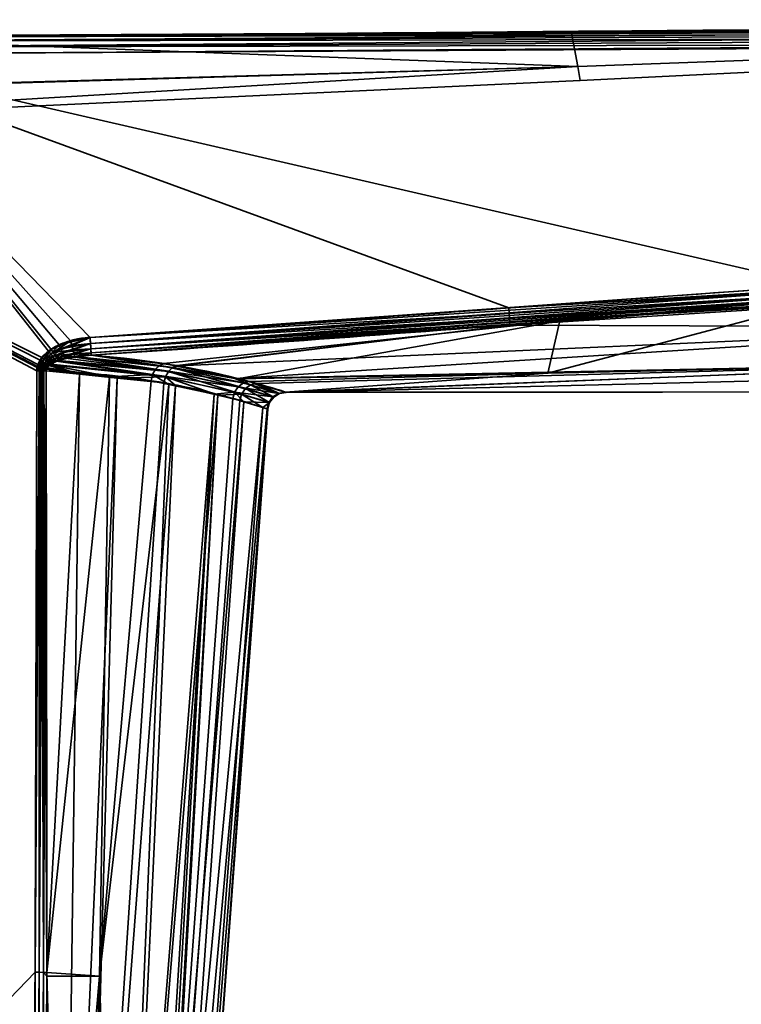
# Model space of a CAD drawing. Header units: millimetres. Extents: x -320 to 8070, y -96 to 57.
# Tile 47 of 111: x 2641 to 2661, y 27 to 54. Entities that reach past the tile are written whole.
import ezdxf

# ---------------------------------------------------------------- set-up
doc = ezdxf.new("R2010")
doc.units = ezdxf.units.MM
doc.layers.add('152', color=7, linetype='Continuous', true_color=0xffffff)

# ---------------------------------------------------------------- blocks, each defined once
blk = doc.blocks.new('UG_SURFACE_016')
at = {"layer": '152', "color": 251, "linetype": 'Continuous', "lineweight": 35}
for points in [[(2656.555, 53.789, 1114.372), (2635.741, 53.697, 1114.481), (2687.999, 53.976, 1114.655)], [(2687.999, 53.904, 1114.794), (2687.999, 53.976, 1114.655), (2635.741, 53.697, 1114.481)], [(2687.999, 53.976, 1093.346), (2687.999, 53.904, 1093.206), (2635.741, 53.664, 1093.322)], [(2687.999, 53.976, 1093.346), (2635.741, 53.697, 1093.519), (2656.555, 53.789, 1093.628)], [(2635.741, 53.664, 1093.322), (2635.741, 53.697, 1093.519), (2687.999, 53.976, 1093.346)], [(2687.999, 53.794, 1114.905), (2687.999, 53.904, 1114.794), (2635.741, 53.664, 1114.678)], [(2635.741, 53.697, 1114.481), (2635.741, 53.664, 1114.678), (2687.999, 53.904, 1114.794)], [(2687.999, 53.904, 1093.206), (2687.999, 53.794, 1093.096), (2635.741, 53.557, 1093.153)], [(2635.741, 53.557, 1093.153), (2635.741, 53.664, 1093.322), (2687.999, 53.904, 1093.206)], [(2687.999, 53.976, 1114.655), (2687.979, 54, 1114.5), (2656.555, 53.789, 1114.372)], [(2687.979, 54, 1093.5), (2656.555, 53.789, 1093.628), (2656.732, 52.855, 1098.436)], [(2656.732, 52.855, 1109.564), (2656.555, 53.789, 1114.372), (2687.979, 54, 1114.5)], [(2656.555, 53.789, 1093.628), (2687.979, 54, 1093.5), (2687.999, 53.976, 1093.346)], [(2687.979, 54, 1114.5), (2687.979, 53.999, 1109.419), (2656.732, 52.855, 1109.564)], [(2656.732, 52.855, 1098.436), (2687.979, 53.999, 1098.581), (2687.979, 54, 1093.5)], [(2687.979, 53.999, 1098.581), (2656.732, 52.855, 1098.436), (2656.801, 52.475, 1104)], [(2656.801, 52.475, 1104), (2656.732, 52.855, 1109.564), (2687.979, 53.999, 1109.419)], [(2687.979, 53.999, 1109.419), (2687.979, 53.999, 1104), (2656.801, 52.475, 1104)], [(2656.801, 52.475, 1104), (2687.979, 53.999, 1104), (2687.979, 53.999, 1098.581)], [(2635.741, 53.649, 1093.713), (2625.492, 51.979, 1098.318), (2656.732, 52.855, 1098.436)], [(2656.732, 52.855, 1109.564), (2625.492, 51.94, 1109.69), (2635.741, 53.649, 1114.287)], [(2688, 53.654, 1114.976), (2687.999, 53.794, 1114.905), (2635.741, 53.557, 1114.847)], [(2635.741, 53.664, 1114.678), (2635.741, 53.557, 1114.847), (2687.999, 53.794, 1114.905)], [(2635.742, 53.393, 1093.04), (2635.741, 53.557, 1093.153), (2687.999, 53.794, 1093.096)], [(2656.555, 53.789, 1114.372), (2635.741, 53.649, 1114.287), (2635.741, 53.697, 1114.481)], [(2656.732, 52.855, 1098.436), (2656.555, 53.789, 1093.628), (2635.741, 53.649, 1093.713)], [(2635.741, 53.649, 1114.287), (2656.555, 53.789, 1114.372), (2656.732, 52.855, 1109.564)], [(2635.741, 53.697, 1093.519), (2635.741, 53.649, 1093.713), (2656.555, 53.789, 1093.628)], [(2635.741, 53.557, 1114.847), (2635.742, 53.393, 1114.96), (2688, 53.654, 1114.976)], [(2687.999, 53.794, 1093.096), (2688, 53.654, 1093.024), (2635.742, 53.393, 1093.04)], [(2688, 53.5, 1115), (2688, 53.654, 1114.976), (2635.742, 53.393, 1114.96)], [(2635.742, 53.393, 1093.04), (2688, 53.654, 1093.024), (2688, 53.5, 1093)], [(2635.742, 53.393, 1114.96), (2635.743, 53.197, 1115), (2688, 53.5, 1115)], [(2688, 53.5, 1093), (2635.743, 53.197, 1093), (2635.742, 53.393, 1093.04)], [(2663.32, 46.841, 1115), (2696.49, 48.233, 1115), (2688, 53.5, 1115), (2635.743, 53.197, 1115)], [(2635.743, 53.197, 1093), (2688, 53.5, 1093), (2687.975, 48.234, 1093), (2654.834, 46.219, 1093)], [(2635.743, 53.197, 1115), (2625.5, 53.146, 1115), (2642.006, 44.859, 1115), (2642.256, 45.082, 1115)], [(2642.188, 45.034, 1093), (2641.955, 44.787, 1093), (2625.5, 53.146, 1093), (2635.743, 53.197, 1093)], [(2641.816, 27.953, 1115), (2641.864, 44.489, 1115), (2625.5, 53.146, 1115), (2625.5, 11, 1115)], [(2641.864, 44.489, 1115), (2641.872, 44.58, 1115), (2625.5, 53.146, 1115)], [(2641.872, 44.58, 1115), (2641.896, 44.667, 1115), (2625.5, 53.146, 1115)], [(2641.896, 44.667, 1115), (2642.006, 44.859, 1115), (2625.5, 53.146, 1115)], [(2625.5, 11, 1093), (2625.5, 53.146, 1093), (2641.864, 44.489, 1093), (2641.816, 27.953, 1093)], [(2625.5, 53.146, 1093), (2641.879, 44.612, 1093), (2641.864, 44.489, 1093)], [(2625.5, 53.146, 1093), (2641.955, 44.787, 1093), (2641.879, 44.612, 1093)], [(2635.743, 53.197, 1115), (2643.328, 45.411, 1115), (2663.32, 46.841, 1115)], [(2635.743, 53.197, 1115), (2642.786, 45.318, 1115), (2643.328, 45.411, 1115)], [(2635.743, 53.197, 1115), (2642.256, 45.082, 1115), (2642.786, 45.318, 1115)], [(2635.743, 53.197, 1093), (2642.479, 45.205, 1093), (2642.188, 45.034, 1093)], [(2654.834, 46.219, 1093), (2643.328, 45.411, 1093), (2635.743, 53.197, 1093)], [(2643.328, 45.411, 1093), (2642.479, 45.205, 1093), (2635.743, 53.197, 1093)], [(2625.488, 51.011, 1104), (2656.801, 52.475, 1104), (2656.732, 52.855, 1098.436)], [(2625.488, 51.011, 1104), (2625.492, 51.94, 1109.69), (2656.732, 52.855, 1109.564)], [(2656.732, 52.855, 1109.564), (2656.801, 52.475, 1104), (2625.488, 51.011, 1104)], [(2656.732, 52.855, 1098.436), (2625.492, 51.979, 1098.318), (2625.488, 51.011, 1104)], [(2656.801, 52.475, 1104), (2625.488, 51.011, 1104), (2625.488, 51.011, 1104)], [(2654.834, 46.219, 1093), (2687.975, 48.234, 1093), (2687.977, 48.124, 1093.012)], [(2687.977, 48.124, 1093.012), (2654.845, 46.068, 1093.023), (2654.834, 46.219, 1093)], [(2654.855, 45.932, 1093.091), (2654.845, 46.068, 1093.023), (2687.977, 48.124, 1093.012)], [(2687.977, 48.124, 1093.012), (2687.979, 48.02, 1093.048), (2654.855, 45.932, 1093.091)], [(2654.863, 45.822, 1093.196), (2654.855, 45.932, 1093.091), (2687.979, 48.02, 1093.048)], [(2687.979, 48.02, 1093.048), (2687.98, 47.925, 1093.107), (2654.863, 45.822, 1093.196)], [(2669.769, 46.693, 1093.265), (2654.863, 45.822, 1093.196), (2687.98, 47.925, 1093.107)], [(2663.33, 46.705, 1114.981), (2663.32, 46.841, 1115), (2643.328, 45.411, 1115)], [(2643.328, 45.411, 1115), (2643.339, 45.242, 1114.97), (2663.33, 46.705, 1114.981)], [(2663.339, 46.578, 1114.925), (2663.33, 46.705, 1114.981), (2643.339, 45.242, 1114.97)], [(2643.339, 45.242, 1114.97), (2643.348, 45.093, 1114.885), (2663.339, 46.578, 1114.925)], [(2663.346, 46.472, 1114.837), (2663.339, 46.578, 1114.925), (2643.348, 45.093, 1114.885)], [(2669.769, 46.693, 1093.265), (2654.869, 45.75, 1093.33), (2654.863, 45.822, 1093.196)], [(2654.869, 45.75, 1093.33), (2669.769, 46.693, 1093.265), (2669.62, 45.696, 1095.484)], [(2643.348, 45.093, 1114.885), (2643.356, 44.982, 1114.754), (2663.346, 46.472, 1114.837)], [(2656.24, 45.87, 1114.677), (2663.346, 46.472, 1114.837), (2643.356, 44.982, 1114.754)], [(2655.911, 44.424, 1109.691), (2669.504, 44.724, 1109.829), (2663.352, 46.395, 1114.722)], [(2663.352, 46.395, 1114.722), (2656.24, 45.87, 1114.677), (2655.911, 44.424, 1109.691)], [(2656.24, 45.87, 1114.677), (2663.352, 46.395, 1114.722), (2663.346, 46.472, 1114.837)], [(2643.328, 45.411, 1093), (2654.834, 46.219, 1093), (2654.845, 46.068, 1093.023)], [(2654.845, 46.068, 1093.023), (2643.339, 45.242, 1093.03), (2643.328, 45.411, 1093)], [(2643.339, 45.242, 1093.03), (2654.845, 46.068, 1093.023), (2654.855, 45.932, 1093.091)], [(2654.855, 45.932, 1093.091), (2643.348, 45.093, 1093.115), (2643.339, 45.242, 1093.03)], [(2643.348, 45.093, 1093.115), (2654.855, 45.932, 1093.091), (2654.863, 45.822, 1093.196)], [(2654.863, 45.822, 1093.196), (2643.356, 44.982, 1093.246), (2643.348, 45.093, 1093.115)], [(2643.356, 44.982, 1114.754), (2643.36, 44.921, 1114.594), (2656.24, 45.87, 1114.677)], [(2643.356, 44.982, 1093.246), (2654.863, 45.822, 1093.196), (2654.869, 45.75, 1093.33)], [(2656.24, 45.87, 1114.677), (2643.36, 44.921, 1114.594), (2645.358, 44.695, 1112.794)], [(2656.24, 45.87, 1114.677), (2645.358, 44.695, 1112.794), (2647.375, 44.269, 1109.603)], [(2647.375, 44.269, 1109.603), (2655.911, 44.424, 1109.691), (2656.24, 45.87, 1114.677)], [(2654.869, 45.75, 1093.33), (2643.36, 44.921, 1093.406), (2643.356, 44.982, 1093.246)], [(2645.723, 44.635, 1095.629), (2643.36, 44.921, 1093.406), (2654.869, 45.75, 1093.33)], [(2645.758, 44.627, 1095.69), (2645.723, 44.635, 1095.629), (2654.869, 45.75, 1093.33)], [(2654.869, 45.75, 1093.33), (2669.62, 45.696, 1095.484), (2645.758, 44.627, 1095.69)], [(2647.304, 44.279, 1098.384), (2645.758, 44.627, 1095.69), (2669.62, 45.696, 1095.484)], [(2669.62, 45.696, 1095.484), (2669.505, 44.728, 1098.156), (2647.304, 44.279, 1098.384)], [(2642.786, 45.318, 1115), (2642.256, 45.082, 1115), (2642.312, 44.998, 1114.99)], [(2642.312, 44.998, 1114.99), (2642.824, 45.186, 1114.981), (2642.786, 45.318, 1115)], [(2642.528, 45.099, 1093.014), (2642.479, 45.205, 1093), (2643.328, 45.411, 1093)], [(2643.328, 45.411, 1093), (2643.339, 45.242, 1093.03), (2642.528, 45.099, 1093.014)], [(2642.574, 44.998, 1093.055), (2642.528, 45.099, 1093.014), (2643.339, 45.242, 1093.03)], [(2643.339, 45.242, 1093.03), (2643.348, 45.093, 1093.115), (2642.574, 44.998, 1093.055)], [(2643.328, 45.411, 1115), (2642.786, 45.318, 1115), (2642.824, 45.186, 1114.981)], [(2642.824, 45.186, 1114.981), (2643.339, 45.242, 1114.97), (2643.328, 45.411, 1115)], [(2643.339, 45.242, 1114.97), (2642.824, 45.186, 1114.981), (2642.859, 45.064, 1114.924)], [(2642.859, 45.064, 1114.924), (2643.348, 45.093, 1114.885), (2643.339, 45.242, 1114.97)], [(2642.019, 44.747, 1093.006), (2641.955, 44.787, 1093), (2642.188, 45.034, 1093)], [(2642.256, 45.082, 1115), (2642.006, 44.859, 1115), (2642.069, 44.809, 1114.993)], [(2642.188, 45.034, 1093), (2642.246, 44.958, 1093.009), (2642.019, 44.747, 1093.006)], [(2642.081, 44.708, 1093.023), (2642.019, 44.747, 1093.006), (2642.246, 44.958, 1093.009)], [(2642.069, 44.809, 1114.993), (2642.312, 44.998, 1114.99), (2642.256, 45.082, 1115)], [(2642.366, 44.917, 1114.959), (2642.312, 44.998, 1114.99), (2642.069, 44.809, 1114.993)], [(2642.246, 44.958, 1093.009), (2642.302, 44.884, 1093.037), (2642.081, 44.708, 1093.023)], [(2642.246, 44.958, 1093.009), (2642.188, 45.034, 1093), (2642.479, 45.205, 1093)], [(2642.479, 45.205, 1093), (2642.528, 45.099, 1093.014), (2642.246, 44.958, 1093.009)], [(2642.302, 44.884, 1093.037), (2642.246, 44.958, 1093.009), (2642.528, 45.099, 1093.014)], [(2642.528, 45.099, 1093.014), (2642.574, 44.998, 1093.055), (2642.302, 44.884, 1093.037)], [(2642.354, 44.816, 1093.082), (2642.302, 44.884, 1093.037), (2642.574, 44.998, 1093.055)], [(2642.859, 45.064, 1114.924), (2642.824, 45.186, 1114.981), (2642.312, 44.998, 1114.99)], [(2642.312, 44.998, 1114.99), (2642.366, 44.917, 1114.959), (2642.859, 45.064, 1114.924)], [(2642.574, 44.998, 1093.055), (2642.615, 44.909, 1093.121), (2642.354, 44.816, 1093.082)], [(2642.888, 44.962, 1114.835), (2642.859, 45.064, 1114.924), (2642.366, 44.917, 1114.959)], [(2642.366, 44.917, 1114.959), (2642.415, 44.843, 1114.909), (2642.888, 44.962, 1114.835)], [(2642.888, 44.962, 1114.835), (2642.415, 44.843, 1114.909), (2642.458, 44.779, 1114.843)], [(2642.458, 44.779, 1114.843), (2642.9, 44.885, 1114.723), (2642.888, 44.962, 1114.835)], [(2642.615, 44.909, 1093.121), (2642.574, 44.998, 1093.055), (2643.348, 45.093, 1093.115)], [(2643.348, 45.093, 1093.115), (2643.356, 44.982, 1093.246), (2642.615, 44.909, 1093.121)], [(2642.615, 44.909, 1093.121), (2643.356, 44.982, 1093.246), (2642.911, 44.868, 1093.282)], [(2643.348, 45.093, 1114.885), (2642.859, 45.064, 1114.924), (2642.888, 44.962, 1114.835)], [(2642.888, 44.962, 1114.835), (2643.356, 44.982, 1114.754), (2643.348, 45.093, 1114.885)], [(2643.356, 44.982, 1114.754), (2642.888, 44.962, 1114.835), (2642.909, 44.887, 1114.72)], [(2642.9, 44.885, 1114.723), (2642.909, 44.887, 1114.72), (2642.888, 44.962, 1114.835)], [(2642.909, 44.887, 1114.72), (2643.36, 44.921, 1114.594), (2643.356, 44.982, 1114.754)], [(2643.356, 44.982, 1093.246), (2643.36, 44.921, 1093.406), (2642.911, 44.868, 1093.282)], [(2648.715, 43.899, 1103.749), (2696.862, 45.079, 1098.017), (2669.407, 43.911, 1103.992)], [(2669.505, 44.728, 1098.156), (2696.862, 45.079, 1098.017), (2648.715, 43.899, 1103.749)], [(2641.946, 44.596, 1093.005), (2641.879, 44.612, 1093), (2641.955, 44.787, 1093)], [(2642.006, 44.859, 1115), (2641.896, 44.667, 1115), (2641.962, 44.644, 1114.995)], [(2641.955, 44.787, 1093), (2642.019, 44.747, 1093.006), (2641.946, 44.596, 1093.005)], [(2642.01, 44.58, 1093.019), (2641.946, 44.596, 1093.005), (2642.019, 44.747, 1093.006)], [(2641.962, 44.644, 1114.995), (2642.069, 44.809, 1114.993), (2642.006, 44.859, 1115)], [(2642.13, 44.76, 1114.974), (2642.069, 44.809, 1114.993), (2641.962, 44.644, 1114.995)], [(2641.962, 44.644, 1114.995), (2642.026, 44.62, 1114.981), (2642.13, 44.76, 1114.974)], [(2642.019, 44.747, 1093.006), (2642.081, 44.708, 1093.023), (2642.01, 44.58, 1093.019)], [(2642.073, 44.564, 1093.041), (2642.01, 44.58, 1093.019), (2642.081, 44.708, 1093.023)], [(2642.188, 44.714, 1114.943), (2642.13, 44.76, 1114.974), (2642.026, 44.62, 1114.981)], [(2642.026, 44.62, 1114.981), (2642.088, 44.598, 1114.956), (2642.188, 44.714, 1114.943)], [(2642.069, 44.809, 1114.993), (2642.13, 44.76, 1114.974), (2642.366, 44.917, 1114.959)], [(2642.081, 44.708, 1093.023), (2642.141, 44.671, 1093.051), (2642.073, 44.564, 1093.041)], [(2642.132, 44.55, 1093.073), (2642.073, 44.564, 1093.041), (2642.141, 44.671, 1093.051)], [(2642.141, 44.671, 1093.051), (2642.081, 44.708, 1093.023), (2642.302, 44.884, 1093.037)], [(2642.188, 44.714, 1114.943), (2642.088, 44.598, 1114.956), (2642.146, 44.577, 1114.924)], [(2642.415, 44.843, 1114.909), (2642.366, 44.917, 1114.959), (2642.13, 44.76, 1114.974)], [(2642.13, 44.76, 1114.974), (2642.188, 44.714, 1114.943), (2642.415, 44.843, 1114.909)], [(2642.141, 44.671, 1093.051), (2642.197, 44.636, 1093.089), (2642.132, 44.55, 1093.073)], [(2642.302, 44.884, 1093.037), (2642.354, 44.816, 1093.082), (2642.141, 44.671, 1093.051)], [(2642.225, 44.653, 1093.096), (2642.141, 44.671, 1093.051), (2642.354, 44.816, 1093.082)], [(2642.225, 44.653, 1093.096), (2642.197, 44.636, 1093.089), (2642.141, 44.671, 1093.051)], [(2642.146, 44.577, 1114.924), (2642.223, 44.653, 1114.904), (2642.188, 44.714, 1114.943)], [(2642.415, 44.843, 1114.909), (2642.188, 44.714, 1114.943), (2642.241, 44.671, 1114.899)], [(2642.223, 44.653, 1114.904), (2642.241, 44.671, 1114.899), (2642.188, 44.714, 1114.943)], [(2642.241, 44.671, 1114.899), (2642.223, 44.653, 1114.904), (2645.047, 44.388, 1112.559)], [(2642.354, 44.816, 1093.082), (2642.399, 44.756, 1093.142), (2642.225, 44.653, 1093.096)], [(2645.397, 44.33, 1095.852), (2642.225, 44.653, 1093.096), (2642.399, 44.756, 1093.142)], [(2642.241, 44.671, 1114.899), (2642.458, 44.779, 1114.843), (2642.415, 44.843, 1114.909)], [(2642.458, 44.779, 1114.843), (2642.241, 44.671, 1114.899), (2645.047, 44.388, 1112.559)], [(2642.399, 44.756, 1093.142), (2642.354, 44.816, 1093.082), (2642.615, 44.909, 1093.121)], [(2642.615, 44.909, 1093.121), (2642.649, 44.837, 1093.208), (2642.399, 44.756, 1093.142)], [(2645.479, 44.476, 1095.806), (2642.399, 44.756, 1093.142), (2642.649, 44.837, 1093.208)], [(2642.399, 44.756, 1093.142), (2645.479, 44.476, 1095.806), (2645.397, 44.33, 1095.852)], [(2642.9, 44.885, 1114.723), (2642.458, 44.779, 1114.843), (2645.124, 44.534, 1112.608)], [(2645.047, 44.388, 1112.559), (2645.124, 44.534, 1112.608), (2642.458, 44.779, 1114.843)], [(2642.911, 44.868, 1093.282), (2642.649, 44.837, 1093.208), (2642.615, 44.909, 1093.121)], [(2645.479, 44.476, 1095.806), (2642.649, 44.837, 1093.208), (2642.911, 44.868, 1093.282)], [(2642.909, 44.887, 1114.72), (2642.9, 44.885, 1114.723), (2645.232, 44.64, 1112.689)], [(2645.124, 44.534, 1112.608), (2645.232, 44.64, 1112.689), (2642.9, 44.885, 1114.723)], [(2643.36, 44.921, 1114.594), (2642.909, 44.887, 1114.72), (2645.232, 44.64, 1112.689)], [(2645.592, 44.582, 1095.728), (2642.911, 44.868, 1093.282), (2643.36, 44.921, 1093.406)], [(2642.911, 44.868, 1093.282), (2645.592, 44.582, 1095.728), (2645.479, 44.476, 1095.806)], [(2645.232, 44.64, 1112.689), (2645.358, 44.695, 1112.794), (2643.36, 44.921, 1114.594)], [(2643.36, 44.921, 1093.406), (2645.723, 44.635, 1095.629), (2645.592, 44.582, 1095.728)], [(2647.375, 44.269, 1109.603), (2645.358, 44.695, 1112.794), (2645.232, 44.64, 1112.689)], [(2647.909, 44.143, 1099.438), (2647.304, 44.279, 1098.384), (2669.505, 44.728, 1098.156)], [(2648.715, 43.899, 1103.749), (2647.909, 44.143, 1099.438), (2669.505, 44.728, 1098.156)], [(2669.407, 43.911, 1103.992), (2669.504, 44.724, 1109.829), (2648.693, 43.906, 1104.805)], [(2648.693, 43.906, 1104.805), (2669.504, 44.724, 1109.829), (2655.911, 44.424, 1109.691)], [(2641.931, 44.489, 1114.994), (2641.816, 27.953, 1115), (2641.933, 27.953, 1114.986)], [(2641.931, 44.489, 1114.994), (2641.864, 44.489, 1115), (2641.816, 27.953, 1115)], [(2641.816, 27.953, 1093), (2641.864, 44.489, 1093), (2641.931, 44.489, 1093.006)], [(2641.931, 44.489, 1093.006), (2641.933, 27.953, 1093.014), (2641.816, 27.953, 1093)], [(2641.931, 44.489, 1093.006), (2641.864, 44.489, 1093), (2641.879, 44.612, 1093)], [(2641.872, 44.58, 1115), (2641.864, 44.489, 1115), (2641.931, 44.489, 1114.994)], [(2641.896, 44.667, 1115), (2641.872, 44.58, 1115), (2641.939, 44.568, 1114.995)], [(2641.931, 44.489, 1114.994), (2641.939, 44.568, 1114.995), (2641.872, 44.58, 1115)], [(2641.879, 44.612, 1093), (2641.946, 44.596, 1093.005), (2641.931, 44.489, 1093.006)], [(2641.939, 44.568, 1114.995), (2641.962, 44.644, 1114.995), (2641.896, 44.667, 1115)], [(2641.953, 44.489, 1093.008), (2641.931, 44.489, 1093.006), (2641.946, 44.596, 1093.005)], [(2641.939, 44.568, 1114.995), (2641.931, 44.489, 1114.994), (2641.953, 44.489, 1114.992)], [(2641.933, 27.953, 1114.986), (2641.953, 44.489, 1114.992), (2641.931, 44.489, 1114.994)], [(2641.931, 44.489, 1093.006), (2641.953, 44.489, 1093.008), (2641.933, 27.953, 1093.014)], [(2641.933, 27.953, 1114.986), (2642.045, 27.952, 1114.944), (2642.039, 44.489, 1114.968)], [(2642.039, 44.489, 1114.968), (2641.996, 44.489, 1114.98), (2641.933, 27.953, 1114.986)], [(2641.996, 44.489, 1114.98), (2641.953, 44.489, 1114.992), (2641.933, 27.953, 1114.986)], [(2641.933, 27.953, 1093.014), (2641.953, 44.489, 1093.008), (2641.996, 44.489, 1093.02)], [(2641.996, 44.489, 1093.02), (2642.045, 27.952, 1093.055), (2641.933, 27.953, 1093.014)], [(2642.026, 44.62, 1114.981), (2641.962, 44.644, 1114.995), (2641.939, 44.568, 1114.995)], [(2641.939, 44.568, 1114.995), (2642.004, 44.556, 1114.982), (2642.026, 44.62, 1114.981)], [(2642.004, 44.556, 1114.982), (2641.939, 44.568, 1114.995), (2641.953, 44.489, 1114.992)], [(2641.946, 44.596, 1093.005), (2642.01, 44.58, 1093.019), (2641.996, 44.489, 1093.02)], [(2641.996, 44.489, 1093.02), (2641.953, 44.489, 1093.008), (2641.946, 44.596, 1093.005)], [(2641.953, 44.489, 1114.992), (2641.996, 44.489, 1114.98), (2642.004, 44.556, 1114.982)], [(2642.039, 44.489, 1093.032), (2641.996, 44.489, 1093.02), (2642.01, 44.58, 1093.019)], [(2642.004, 44.556, 1114.982), (2641.996, 44.489, 1114.98), (2642.039, 44.489, 1114.968)], [(2641.996, 44.489, 1093.02), (2642.039, 44.489, 1093.032), (2642.045, 27.952, 1093.055)], [(2642.088, 44.598, 1114.956), (2642.026, 44.62, 1114.981), (2642.004, 44.556, 1114.982)], [(2642.004, 44.556, 1114.982), (2642.067, 44.544, 1114.959), (2642.088, 44.598, 1114.956)], [(2642.039, 44.489, 1114.968), (2642.067, 44.544, 1114.959), (2642.004, 44.556, 1114.982)], [(2642.039, 44.489, 1093.032), (2642.01, 44.58, 1093.019), (2642.073, 44.564, 1093.041)], [(2642.073, 44.564, 1093.041), (2642.059, 44.488, 1093.041), (2642.039, 44.489, 1093.032)], [(2642.039, 44.489, 1114.968), (2642.059, 44.488, 1114.959), (2642.067, 44.544, 1114.959)], [(2642.059, 44.488, 1114.959), (2642.039, 44.489, 1114.968), (2642.045, 27.952, 1114.944)], [(2642.045, 27.952, 1093.055), (2642.039, 44.489, 1093.032), (2642.059, 44.488, 1093.041)], [(2642.045, 27.952, 1114.944), (2642.143, 27.952, 1114.878), (2642.12, 44.488, 1114.93)], [(2642.12, 44.488, 1114.93), (2642.059, 44.488, 1114.959), (2642.045, 27.952, 1114.944)], [(2642.059, 44.488, 1093.041), (2642.143, 27.952, 1093.122), (2642.045, 27.952, 1093.055)], [(2642.12, 44.488, 1093.07), (2642.059, 44.488, 1093.041), (2642.073, 44.564, 1093.041)], [(2642.067, 44.544, 1114.959), (2642.059, 44.488, 1114.959), (2642.12, 44.488, 1114.93)], [(2642.059, 44.488, 1093.041), (2642.12, 44.488, 1093.07), (2642.143, 27.952, 1093.122)], [(2642.088, 44.598, 1114.956), (2642.067, 44.544, 1114.959), (2642.126, 44.534, 1114.928)], [(2642.12, 44.488, 1114.93), (2642.126, 44.534, 1114.928), (2642.067, 44.544, 1114.959)], [(2642.073, 44.564, 1093.041), (2642.132, 44.55, 1093.073), (2642.12, 44.488, 1093.07)], [(2642.126, 44.534, 1114.928), (2642.146, 44.577, 1114.924), (2642.088, 44.598, 1114.956)], [(2643.038, 44.396, 1093.862), (2642.12, 44.488, 1093.07), (2642.132, 44.55, 1093.073)], [(2642.126, 44.534, 1114.928), (2642.12, 44.488, 1114.93), (2643.859, 44.327, 1113.496)], [(2643.859, 44.327, 1113.496), (2642.12, 44.488, 1114.93), (2642.143, 27.952, 1114.878)], [(2642.143, 27.952, 1093.122), (2642.12, 44.488, 1093.07), (2643.038, 44.396, 1093.862)], [(2642.146, 44.577, 1114.924), (2642.126, 44.534, 1114.928), (2643.859, 44.327, 1113.496)], [(2642.132, 44.55, 1093.073), (2642.197, 44.636, 1093.089), (2643.038, 44.396, 1093.862)], [(2643.859, 44.327, 1113.496), (2642.223, 44.653, 1114.904), (2642.146, 44.577, 1114.924)], [(2642.197, 44.636, 1093.089), (2642.225, 44.653, 1093.096), (2643.038, 44.396, 1093.862)], [(2643.859, 44.327, 1113.496), (2645.047, 44.388, 1112.559), (2642.223, 44.653, 1114.904)], [(2642.225, 44.653, 1093.096), (2645.397, 44.33, 1095.852), (2644.072, 44.292, 1094.753)], [(2644.072, 44.292, 1094.753), (2643.038, 44.396, 1093.862), (2642.225, 44.653, 1093.096)], [(2647.401, 44.055, 1108.97), (2645.124, 44.534, 1112.608), (2645.047, 44.388, 1112.559)], [(2647.542, 44.157, 1109.016), (2645.232, 44.64, 1112.689), (2645.124, 44.534, 1112.608)], [(2645.124, 44.534, 1112.608), (2647.401, 44.055, 1108.97), (2647.542, 44.157, 1109.016)], [(2645.232, 44.64, 1112.689), (2647.542, 44.157, 1109.016), (2647.375, 44.269, 1109.603)], [(2647.493, 43.854, 1099.558), (2645.397, 44.33, 1095.852), (2645.479, 44.476, 1095.806)], [(2647.596, 44.001, 1099.536), (2645.479, 44.476, 1095.806), (2645.592, 44.582, 1095.728)], [(2645.479, 44.476, 1095.806), (2647.596, 44.001, 1099.536), (2647.493, 43.854, 1099.558)], [(2645.592, 44.582, 1095.728), (2645.723, 44.635, 1095.629), (2645.758, 44.627, 1095.69)], [(2645.592, 44.582, 1095.728), (2645.758, 44.627, 1095.69), (2647.304, 44.279, 1098.384)], [(2647.304, 44.279, 1098.384), (2647.741, 44.102, 1099.494), (2645.592, 44.582, 1095.728)], [(2645.592, 44.582, 1095.728), (2647.741, 44.102, 1099.494), (2647.596, 44.001, 1099.536)], [(2655.911, 44.424, 1109.691), (2647.375, 44.269, 1109.603), (2647.707, 44.199, 1109.079)], [(2655.911, 44.424, 1109.691), (2647.707, 44.199, 1109.079), (2648.693, 43.906, 1104.805)], [(2642.143, 27.952, 1093.122), (2643.038, 44.396, 1093.862), (2642.597, 11, 1094.039)], [(2642.143, 27.952, 1114.878), (2643.587, 27.845, 1113.426), (2643.859, 44.327, 1113.496)], [(2642.597, 11, 1094.039), (2643.038, 44.396, 1093.862), (2644.072, 44.292, 1094.753)], [(2644.072, 44.292, 1094.753), (2643.164, 11, 1095.113), (2642.597, 11, 1094.039)], [(2643.164, 11, 1095.113), (2644.072, 44.292, 1094.753), (2645.357, 44.162, 1095.86)], [(2643.164, 11, 1095.113), (2645.357, 44.162, 1095.86), (2645.674, 44.089, 1096.421)], [(2645.008, 44.22, 1112.548), (2643.859, 44.327, 1113.496), (2643.587, 27.845, 1113.426)], [(2643.587, 27.845, 1113.426), (2645.488, 44.116, 1111.778), (2645.008, 44.22, 1112.548)], [(2643.859, 44.327, 1113.496), (2645.008, 44.22, 1112.548), (2645.047, 44.388, 1112.559)], [(2645.397, 44.33, 1095.852), (2645.357, 44.162, 1095.86), (2644.072, 44.292, 1094.753)], [(2645.047, 44.388, 1112.559), (2645.008, 44.22, 1112.548), (2645.488, 44.116, 1111.778)], [(2647.3, 43.908, 1108.945), (2645.047, 44.388, 1112.559), (2645.488, 44.116, 1111.778), (2646.734, 43.846, 1109.778)], [(2645.047, 44.388, 1112.559), (2647.3, 43.908, 1108.945), (2647.401, 44.055, 1108.97)], [(2645.674, 44.089, 1096.421), (2645.357, 44.162, 1095.86), (2645.397, 44.33, 1095.852)], [(2645.397, 44.33, 1095.852), (2647.493, 43.854, 1099.558), (2646.836, 43.82, 1098.477)], [(2646.836, 43.82, 1098.477), (2645.674, 44.089, 1096.421), (2645.397, 44.33, 1095.852)], [(2647.304, 44.279, 1098.384), (2647.909, 44.143, 1099.438), (2647.741, 44.102, 1099.494)], [(2647.542, 44.157, 1109.016), (2647.707, 44.199, 1109.079), (2647.375, 44.269, 1109.603)], [(2648.51, 43.872, 1104.795), (2647.542, 44.157, 1109.016), (2647.401, 44.055, 1108.97)], [(2647.707, 44.199, 1109.079), (2647.542, 44.157, 1109.016), (2648.51, 43.872, 1104.795)], [(2648.51, 43.872, 1104.795), (2648.693, 43.906, 1104.805), (2647.707, 44.199, 1109.079)], [(2648.532, 43.865, 1103.752), (2647.741, 44.102, 1099.494), (2647.909, 44.143, 1099.438)], [(2647.909, 44.143, 1099.438), (2648.715, 43.899, 1103.749), (2648.532, 43.865, 1103.752)], [(2645.674, 44.089, 1096.421), (2644.147, 11, 1096.977), (2643.164, 11, 1095.113)], [(2644.106, 11, 1111.273), (2645.488, 44.116, 1111.778), (2643.587, 27.845, 1113.426)], [(2646.734, 43.846, 1109.778), (2645.488, 44.116, 1111.778), (2644.106, 11, 1111.273)], [(2644.147, 11, 1096.977), (2645.674, 44.089, 1096.421), (2646.836, 43.82, 1098.477)], [(2646.734, 43.846, 1109.778), (2647.252, 43.733, 1108.945), (2647.3, 43.908, 1108.945)], [(2647.3, 43.908, 1108.945), (2647.252, 43.733, 1108.945), (2647.555, 43.64, 1107.609)], [(2648.353, 43.773, 1104.787), (2647.401, 44.055, 1108.97), (2647.3, 43.908, 1108.945)], [(2648.242, 43.623, 1104.784), (2647.3, 43.908, 1108.945), (2647.555, 43.64, 1107.609)], [(2647.3, 43.908, 1108.945), (2648.242, 43.623, 1104.784), (2648.353, 43.773, 1104.787)], [(2647.401, 44.055, 1108.97), (2648.353, 43.773, 1104.787), (2648.51, 43.872, 1104.795)], [(2648.263, 43.616, 1103.756), (2647.493, 43.854, 1099.558), (2647.596, 44.001, 1099.536)], [(2648.374, 43.766, 1103.755), (2647.596, 44.001, 1099.536), (2647.741, 44.102, 1099.494)], [(2647.596, 44.001, 1099.536), (2648.374, 43.766, 1103.755), (2648.263, 43.616, 1103.756)], [(2647.741, 44.102, 1099.494), (2648.532, 43.865, 1103.752), (2648.374, 43.766, 1103.755)], [(2648.532, 43.865, 1103.752), (2648.51, 43.872, 1104.795), (2648.353, 43.773, 1104.787)], [(2648.353, 43.773, 1104.787), (2648.374, 43.766, 1103.755), (2648.532, 43.865, 1103.752)], [(2648.71, 43.901, 1103.992), (2648.693, 43.906, 1104.805), (2648.51, 43.872, 1104.795)], [(2648.51, 43.872, 1104.795), (2648.532, 43.865, 1103.752), (2648.71, 43.901, 1103.992)], [(2648.532, 43.865, 1103.752), (2648.715, 43.899, 1103.749), (2648.71, 43.901, 1103.992)], [(2648.693, 43.906, 1104.805), (2648.71, 43.901, 1103.992), (2669.407, 43.911, 1103.992)], [(2669.407, 43.911, 1103.992), (2648.71, 43.901, 1103.992), (2648.715, 43.899, 1103.749)], [(2644.106, 11, 1111.273), (2644.701, 11, 1110.199), (2646.734, 43.846, 1109.778)], [(2646.836, 43.82, 1098.477), (2644.934, 11, 1098.47), (2644.147, 11, 1096.977)], [(2644.701, 11, 1110.199), (2644.863, 11, 1109.341), (2646.734, 43.846, 1109.778)], [(2647.252, 43.733, 1108.945), (2646.734, 43.846, 1109.778), (2644.863, 11, 1109.341)], [(2647.555, 43.64, 1107.609), (2647.252, 43.733, 1108.945), (2644.863, 11, 1109.341)], [(2644.863, 11, 1109.341), (2645.258, 11, 1107.254), (2647.555, 43.64, 1107.609)], [(2646.836, 43.82, 1098.477), (2644.996, 11, 1098.883), (2644.934, 11, 1098.47)], [(2644.996, 11, 1098.883), (2646.836, 43.82, 1098.477), (2647.445, 43.678, 1099.557)], [(2644.996, 11, 1098.883), (2647.445, 43.678, 1099.557), (2648.074, 43.481, 1102.985)], [(2648.194, 43.443, 1104.784), (2647.555, 43.64, 1107.609), (2645.258, 11, 1107.254)], [(2647.493, 43.854, 1099.558), (2647.445, 43.678, 1099.557), (2646.836, 43.82, 1098.477)], [(2648.074, 43.481, 1102.985), (2647.445, 43.678, 1099.557), (2647.493, 43.854, 1099.558)], [(2647.493, 43.854, 1099.558), (2648.263, 43.616, 1103.756), (2648.074, 43.481, 1102.985)], [(2647.555, 43.64, 1107.609), (2648.194, 43.443, 1104.784), (2648.242, 43.623, 1104.784)], [(2648.263, 43.616, 1103.756), (2648.215, 43.436, 1103.755), (2648.074, 43.481, 1102.985)], [(2648.263, 43.616, 1103.756), (2648.242, 43.623, 1104.784), (2648.194, 43.443, 1104.784)], [(2648.194, 43.443, 1104.784), (2648.215, 43.436, 1103.755), (2648.263, 43.616, 1103.756)], [(2648.374, 43.766, 1103.755), (2648.353, 43.773, 1104.787), (2648.242, 43.623, 1104.784)], [(2648.242, 43.623, 1104.784), (2648.263, 43.616, 1103.756), (2648.374, 43.766, 1103.755)], [(2648.074, 43.481, 1102.985), (2645.627, 11, 1103.094), (2644.996, 11, 1098.883)], [(2645.258, 11, 1107.254), (2645.812, 11, 1104.328), (2648.194, 43.443, 1104.784)], [(2645.627, 11, 1103.094), (2648.074, 43.481, 1102.985), (2648.215, 43.436, 1103.755)], [(2645.812, 11, 1104.328), (2645.627, 11, 1103.094), (2648.215, 43.436, 1103.755)], [(2648.215, 43.436, 1103.755), (2648.194, 43.443, 1104.784), (2645.812, 11, 1104.328)], [(2625.5, 11, 1115), (2641.756, 11, 1115), (2641.816, 27.953, 1115)], [(2641.816, 27.953, 1093), (2641.756, 11, 1093), (2625.5, 11, 1093)], [(2641.816, 27.953, 1115), (2641.756, 11, 1115), (2641.875, 11, 1114.986)], [(2641.756, 11, 1093), (2641.816, 27.953, 1093), (2641.933, 27.953, 1093.014)], [(2641.933, 27.953, 1093.014), (2641.906, 11, 1093.026), (2641.756, 11, 1093)], [(2641.875, 11, 1114.986), (2641.933, 27.953, 1114.986), (2641.816, 27.953, 1115)], [(2641.875, 11, 1114.986), (2641.904, 11, 1114.973), (2641.933, 27.953, 1114.986)], [(2642.045, 27.952, 1114.944), (2641.933, 27.953, 1114.986), (2641.904, 11, 1114.973)], [(2641.904, 11, 1114.973), (2642.029, 11, 1114.919), (2642.045, 27.952, 1114.944)], [(2641.921, 11, 1093.028), (2641.906, 11, 1093.026), (2641.933, 27.953, 1093.014)], [(2641.921, 11, 1093.028), (2641.933, 27.953, 1093.014), (2642.045, 27.952, 1093.055)], [(2642.045, 27.952, 1093.055), (2642.04, 11, 1093.094), (2641.921, 11, 1093.028)], [(2642.029, 11, 1114.919), (2642.041, 11, 1114.908), (2642.045, 27.952, 1114.944)], [(2642.068, 11, 1093.11), (2642.04, 11, 1093.094), (2642.045, 27.952, 1093.055)], [(2642.143, 27.845, 1114.878), (2642.045, 27.952, 1114.944), (2642.041, 11, 1114.908)], [(2642.143, 27.845, 1114.878), (2642.143, 27.952, 1114.878), (2642.045, 27.952, 1114.944)], [(2642.068, 11, 1093.11), (2642.045, 27.952, 1093.055), (2642.143, 27.952, 1093.122)], [(2642.143, 27.952, 1093.122), (2642.152, 11, 1093.195), (2642.068, 11, 1093.11)], [(2642.597, 11, 1094.039), (2642.152, 11, 1093.195), (2642.143, 27.952, 1093.122)], [(2642.143, 27.952, 1114.878), (2642.143, 27.845, 1114.878), (2643.587, 27.845, 1113.426)], [(2642.041, 11, 1114.908), (2642.152, 11, 1114.805), (2642.143, 27.845, 1114.878)], [(2643.587, 27.845, 1113.426), (2642.143, 27.845, 1114.878), (2642.152, 11, 1114.805)], [(2642.152, 11, 1114.805), (2643.063, 11, 1113.16), (2643.587, 27.845, 1113.426)], [(2643.587, 27.845, 1113.426), (2643.063, 11, 1113.16), (2644.106, 11, 1111.273)]]:
    blk.add_3dface(points, dxfattribs=at)

msp = doc.modelspace()

# ---------------------------------------------------------------- linework, layer by layer
at = {"layer": '152', "color": 251, "linetype": 'Continuous', "lineweight": 35, "extrusion": (0.997886, 0.064982, -3.60723e-15)}
for centre, start, end in [((-126.454, 1114.5, 2640.692), 90, 169.2091), ((-126.454, 1093.5, 2640.692), 190.7909, 270)]:
    msp.add_arc(centre, 0.5, start, end, dxfattribs=at)
at = {"layer": '152', "color": 251, "linetype": 'Continuous', "lineweight": 35, "extrusion": (0.002638, 0.999997, 0)}
for centre, start, end in [((-2641.737, 1114.5, 51.458), 90, 120.747), ((-2641.737, 1093.5, 51.458), 239.253, 270)]:
    msp.add_arc(centre, 0.5, start, end, dxfattribs=at)
at = {"layer": '152', "color": 251, "linetype": 'Continuous', "lineweight": 35}
for points, knots in [([(2625.498, 53.587, 1114.264), (2635.915, 53.633, 1114.28), (2646.332, 53.74, 1114.321), (2667.165, 53.913, 1114.421), (2677.581, 53.973, 1114.474), (2698.415, 54.027, 1114.526), (2708.832, 54.074, 1114.58), (2729.666, 54.132, 1114.685), (2740.082, 54.143, 1114.73), (2750.499, 54.146, 1114.747)], [0, 0, 0, 0, 0.25, 0.25, 0.5, 0.5, 0.75, 0.75, 1, 1, 1, 1]), ([(2750.499, 54.146, 1093.253), (2740.082, 54.143, 1093.27), (2729.666, 54.132, 1093.315), (2708.832, 54.074, 1093.42), (2698.415, 54.027, 1093.474), (2677.581, 53.973, 1093.526), (2667.165, 53.913, 1093.579), (2646.332, 53.74, 1093.679), (2635.915, 53.633, 1093.72), (2625.498, 53.587, 1093.736)], [0, 0, 0, 0, 0.25, 0.25, 0.5, 0.5, 0.75, 0.75, 1, 1, 1, 1]), ([(2625.5, 53.146, 1093), (2635.917, 53.183, 1093), (2646.333, 53.27, 1093), (2667.166, 53.416, 1093), (2677.583, 53.473, 1093), (2708.833, 53.554, 1093), (2729.666, 53.685, 1093), (2750.5, 53.711, 1093)], [0, 0, 0, 0, 0.25, 0.25, 0.5, 0.5, 1, 1, 1, 1]), ([(2750.5, 53.711, 1115), (2729.666, 53.685, 1115), (2708.833, 53.554, 1115), (2677.583, 53.473, 1115), (2667.166, 53.416, 1115), (2646.333, 53.27, 1115), (2635.917, 53.183, 1115), (2625.5, 53.146, 1115)], [0, 0, 0, 0, 0.5, 0.5, 0.75, 0.75, 1, 1, 1, 1]), ([(2643.328, 45.411, 1115), (2652.246, 45.992, 1115), (2661.155, 46.719, 1115), (2674.53, 47.608, 1115), (2678.99, 47.857, 1115), (2685.682, 48.169, 1115), (2687.914, 48.253, 1115), (2692.385, 48.242, 1115), (2694.621, 48.232, 1115), (2714.737, 48.247, 1115), (2732.619, 48.237, 1115), (2750.5, 48.235, 1115)], [0, 0, 0, 0, 0.25, 0.25, 0.375, 0.375, 0.4375, 0.4375, 0.5, 0.5, 1, 1, 1, 1]), ([(2750.5, 48.235, 1093), (2732.617, 48.237, 1093), (2714.735, 48.247, 1093), (2694.617, 48.232, 1093), (2692.382, 48.242, 1093), (2687.911, 48.253, 1093), (2685.677, 48.169, 1093), (2678.983, 47.857, 1093), (2674.523, 47.607, 1093), (2661.151, 46.719, 1093), (2652.244, 45.992, 1093), (2643.328, 45.411, 1093)], [0, 0, 0, 0, 0.5, 0.5, 0.5625, 0.5625, 0.625, 0.625, 0.75, 0.75, 1, 1, 1, 1]), ([(2750.5, 47.848, 1114.816), (2732.622, 47.849, 1114.816), (2714.745, 47.86, 1114.816), (2694.632, 47.844, 1114.816), (2692.397, 47.854, 1114.816), (2687.927, 47.866, 1114.817), (2685.696, 47.778, 1114.812), (2679.006, 47.454, 1114.795), (2674.548, 47.193, 1114.779), (2661.18, 46.266, 1114.716), (2652.275, 45.512, 1114.651), (2643.36, 44.921, 1114.594)], [0, 0, 0, 0, 0.5, 0.5, 0.5625, 0.5625, 0.625, 0.625, 0.75, 0.75, 1, 1, 1, 1]), ([(2643.36, 44.921, 1093.406), (2652.273, 45.512, 1093.349), (2661.174, 46.265, 1093.284), (2674.54, 47.192, 1093.221), (2678.999, 47.453, 1093.205), (2685.691, 47.778, 1093.188), (2687.924, 47.866, 1093.183), (2692.394, 47.854, 1093.184), (2694.628, 47.844, 1093.184), (2714.742, 47.86, 1093.184), (2732.621, 47.849, 1093.184), (2750.5, 47.848, 1093.184)], [0, 0, 0, 0, 0.25, 0.25, 0.375, 0.375, 0.4375, 0.4375, 0.5, 0.5, 1, 1, 1, 1]), ([(2641.864, 44.489, 1115), (2641.864, 44.549, 1115), (2641.876, 44.611, 1115), (2641.921, 44.737, 1115), (2641.96, 44.801, 1115), (2642.076, 44.946, 1115), (2642.163, 45.02, 1115), (2642.417, 45.189, 1115), (2642.6, 45.265, 1115), (2642.962, 45.369, 1115), (2643.145, 45.399, 1115), (2643.328, 45.411, 1115)], [0, 0, 0, 0, 0.096721, 0.096721, 0.214423, 0.214423, 0.394065, 0.394065, 0.705671, 0.705671, 1, 1, 1, 1]), ([(2643.328, 45.411, 1093), (2643.015, 45.391, 1093), (2642.712, 45.322, 1093), (2642.29, 45.112, 1093), (2642.157, 45.024, 1093), (2641.944, 44.797, 1093), (2641.864, 44.648, 1093), (2641.864, 44.489, 1093)], [0, 0, 0, 0, 0.5, 0.5, 0.75, 0.75, 1, 1, 1, 1]), ([(2643.36, 44.921, 1114.594), (2643.209, 44.919, 1114.637), (2643.059, 44.908, 1114.679), (2642.757, 44.865, 1114.763), (2642.604, 44.832, 1114.804), (2642.382, 44.751, 1114.863), (2642.307, 44.718, 1114.882), (2642.225, 44.66, 1114.904), (2642.21, 44.648, 1114.908), (2642.177, 44.618, 1114.916), (2642.159, 44.599, 1114.92), (2642.139, 44.566, 1114.925), (2642.133, 44.553, 1114.927), (2642.122, 44.524, 1114.929), (2642.119, 44.506, 1114.93), (2642.12, 44.488, 1114.93)], [0, 0, 0, 0, 0.32854, 0.32854, 0.66503, 0.66503, 0.839481, 0.839481, 0.880866, 0.880866, 0.934487, 0.934487, 0.963019, 0.963019, 1, 1, 1, 1]), ([(2643.36, 44.921, 1093.406), (2643.122, 44.918, 1093.338), (2642.881, 44.894, 1093.271), (2642.564, 44.816, 1093.186), (2642.48, 44.79, 1093.163), (2642.327, 44.726, 1093.123), (2642.255, 44.689, 1093.104), (2642.18, 44.621, 1093.085), (2642.165, 44.605, 1093.081), (2642.144, 44.575, 1093.076), (2642.137, 44.563, 1093.074), (2642.125, 44.535, 1093.071), (2642.121, 44.519, 1093.07), (2642.12, 44.498, 1093.07), (2642.12, 44.493, 1093.07), (2642.12, 44.488, 1093.07)], [0, 0, 0, 0, 0.52176, 0.52176, 0.710692, 0.710692, 0.880314, 0.880314, 0.927377, 0.927377, 0.956353, 0.956353, 0.990365, 0.990365, 1, 1, 1, 1]), ([(2643.36, 44.921, 1114.594), (2645.036, 44.797, 1113.371), (2646.387, 44.532, 1111.772), (2648.229, 44.073, 1108.12), (2648.718, 43.898, 1106.074), (2648.717, 43.899, 1102.957), (2648.596, 43.939, 1101.935), (2648.125, 44.083, 1099.945), (2647.767, 44.188, 1098.963), (2646.39, 44.532, 1096.233), (2645.037, 44.797, 1094.629), (2643.36, 44.921, 1093.406)], [0, 0, 0, 0, 0.25, 0.25, 0.5, 0.5, 0.625, 0.625, 0.75, 0.75, 1, 1, 1, 1]), ([(2641.864, 44.489, 1093), (2641.85, 38.977, 1093), (2641.833, 33.465, 1093), (2641.797, 22.302, 1093), (2641.777, 16.651, 1093), (2641.756, 11, 1093)], [0, 0, 0, 0, 0.493777, 0.493777, 1, 1, 1, 1]), ([(2641.756, 11, 1115), (2641.777, 16.651, 1115), (2641.797, 22.302, 1115), (2641.833, 33.465, 1115), (2641.85, 38.977, 1115), (2641.864, 44.489, 1115)], [0, 0, 0, 0, 0.506223, 0.506223, 1, 1, 1, 1]), ([(2642.12, 44.488, 1093.07), (2643.07, 44.458, 1093.636), (2643.92, 44.377, 1094.311), (2645.432, 44.163, 1095.876), (2646.087, 44.028, 1096.767), (2647.135, 43.774, 1098.661), (2647.542, 43.652, 1099.692), (2648.079, 43.484, 1101.803), (2648.217, 43.436, 1102.888), (2648.218, 43.435, 1105.098), (2648.08, 43.483, 1106.192), (2647.545, 43.651, 1108.299), (2647.138, 43.773, 1109.332), (2645.567, 44.155, 1112.177), (2644.02, 44.427, 1113.799), (2642.12, 44.488, 1114.93)], [0, 0, 0, 0, 0.125, 0.125, 0.25, 0.25, 0.375, 0.375, 0.5, 0.5, 0.625, 0.625, 0.75, 0.75, 1, 1, 1, 1]), ([(2642.152, 11, 1093.195), (2642.153, 16.651, 1093.168), (2642.149, 22.301, 1093.143), (2642.137, 33.464, 1093.101), (2642.129, 38.976, 1093.084), (2642.12, 44.488, 1093.07)], [0, 0, 0, 0, 0.506202, 0.506202, 1, 1, 1, 1]), ([(2642.12, 44.488, 1114.93), (2642.129, 38.976, 1114.916), (2642.137, 33.464, 1114.899), (2642.149, 22.301, 1114.857), (2642.153, 16.651, 1114.832), (2642.152, 11, 1114.805)], [0, 0, 0, 0, 0.493798, 0.493798, 1, 1, 1, 1])]:
    msp.add_open_spline(points, degree=3, knots=knots, dxfattribs=at)

# ---------------------------------------------------------------- block references
msp.add_blockref('UG_SURFACE_016', (0, 0), dxfattribs=at)

doc.saveas('drawing.dxf')
